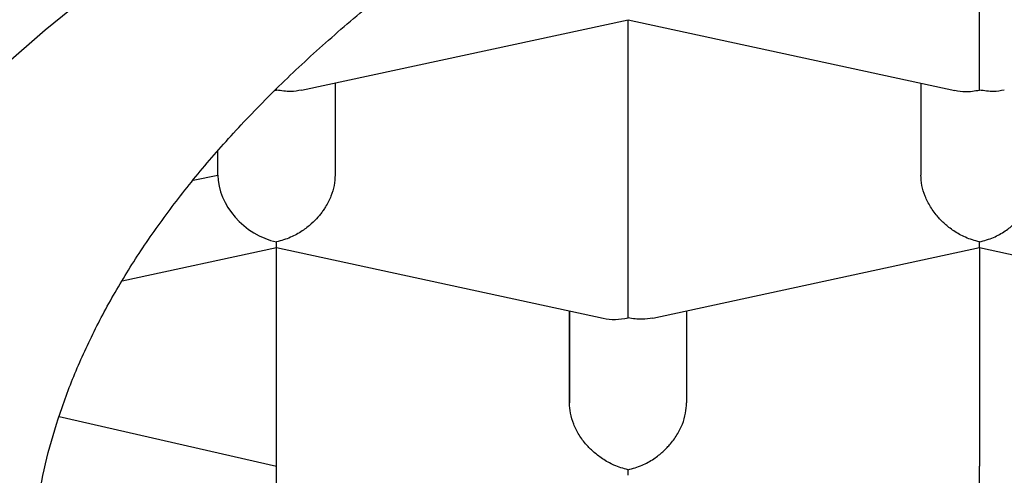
# Model space of a CAD drawing. Header units: millimetres. Extents: x 8 to 563, y 12 to 442.
# Tile 9 of 34: x 285.525 to 287.626, y 377.448 to 378.421. Entities that reach past the tile are written whole.
import ezdxf

# ---------------------------------------------------------------- set-up
doc = ezdxf.new("R2010")
doc.units = ezdxf.units.MM

msp = doc.modelspace()

# ---------------------------------------------------------------- linework, layer by layer
at = {"color": 7, "linetype": 'Continuous', "lineweight": 30}
for p, q in [((286.126, 378.2704), (286.8232, 378.4212)), ((286.8229, 377.9542), (286.8229, 378.4211)), ((286.8231, 378.4211), (287.5204, 378.2703)), ((286.1979, 378.2859), (286.1979, 378.0894)), ((287.4479, 378.2859), (287.4479, 378.0894)), ((286.0729, 378.2709), (286.0729, 378.273)), ((285.9479, 378.0894), (285.9479, 378.1412)), ((285.8951, 378.0788), (285.9479, 378.0894)), ((286.0729, 377.9345), (286.0729, 377.9465)), ((285.7435, 377.8632), (286.0729, 377.9345)), ((286.0729, 377.9345), (286.7701, 377.7837)), ((286.0729, 377.4676), (286.0729, 377.9345)), ((286.876, 377.7837), (287.5732, 377.9345)), ((287.5729, 377.9345), (287.5729, 377.4676)), ((287.5731, 377.9344), (288.2704, 377.7836)), ((286.6979, 377.7993), (286.6979, 377.6028)), ((286.6979, 377.6028), (286.6979, 377.7993)), ((286.9479, 377.7993), (286.9479, 377.6028)), ((285.6093, 377.5736), (286.0729, 377.4676)), ((286.0729, 377.2976), (286.0729, 377.4676))]:
    msp.add_line(p, q, dxfattribs=at)
at = {"color": 7, "linetype": 'Continuous', "lineweight": 30, "flags": 128}
msp.add_lwpolyline([(285.6753, 378.4769), (285.5794, 378.3989), (285.489, 378.3201)], dxfattribs=at)
at = {"color": 7, "linetype": 'Continuous', "lineweight": 30}
for centre, major_axis, start_param, end_param in [((286.0729, 378.3868), (0.1054, 0.0851), 4.11821, 4.145248), ((286.0729, 378.0624), (0.1054, -0.0851), 3.708734, 5.27953), ((286.8229, 377.9001), (0.1054, 0.0851), 3.708734, 4.145248)]:
    msp.add_ellipse(centre, major_axis=major_axis, ratio=0.789426, start_param=start_param, end_param=end_param, dxfattribs=at)
for points, knots in [([(285.5479, 377.2048), (285.5488, 377.2372), (285.5504, 377.3021), (285.5635, 377.3994), (285.5844, 377.4965), (285.6138, 377.5932), (285.6515, 377.6895), (285.6976, 377.7853), (285.7519, 377.8806), (285.8145, 377.9751), (285.8851, 378.0688), (285.9645, 378.1624), (286.0529, 378.2559), (286.1505, 378.349), (286.2563, 378.441), (286.3701, 378.5315), (286.485, 378.6155), (286.5994, 378.6932), (286.7119, 378.7649), (286.8296, 378.8353), (286.9524, 378.9045), (287.0804, 378.9724), (287.2133, 379.039), (287.351, 379.1042), (287.4959, 379.169), (287.6482, 379.2333), (287.8081, 379.2969), (287.9728, 379.3588), (288.1394, 379.4179), (288.3077, 379.4742), (288.4771, 379.5279), (288.6504, 379.5797), (288.8275, 379.6298), (289.0082, 379.678), (289.1924, 379.7243), (289.3799, 379.7687), (289.5739, 379.8118), (289.7744, 379.8536), (289.9815, 379.8938), (290.1916, 379.9317), (290.401, 379.9668), (290.6096, 379.9991), (290.8168, 380.0287), (291.0262, 380.0561), (291.2375, 380.0813), (291.4506, 380.1044), (291.6654, 380.1252), (291.8816, 380.1439), (292.1028, 380.1605), (292.3289, 380.175), (292.5598, 380.1873), (292.7916, 380.1971), (293.0203, 380.2042), (293.2455, 380.2088), (293.4673, 380.211), (293.6892, 380.211), (293.9109, 380.2086), (294.1324, 380.204), (294.3534, 380.197), (294.5739, 380.1878), (294.7974, 380.1761), (295.0236, 380.1618), (295.2524, 380.1448), (295.4797, 380.1253), (295.7018, 380.1037), (295.9184, 380.0801), (296.1297, 380.0548), (296.339, 380.0272), (296.5461, 379.9975), (296.751, 379.9657), (296.9535, 379.9317), (297.1534, 379.8957), (297.3539, 379.857), (297.5547, 379.8154), (297.7556, 379.771), (297.9529, 379.7244), (298.1433, 379.6764), (298.3269, 379.6273), (298.5038, 379.5772), (298.677, 379.5252), (298.8462, 379.4715), (299.0114, 379.416), (299.1724, 379.3589), (299.3292, 379.3), (299.4842, 379.2386), (299.637, 379.1745), (299.7872, 379.1076), (299.9322, 379.0392), (300.0695, 378.9703), (300.1994, 378.9012), (300.322, 378.8319), (300.4395, 378.7614), (300.5517, 378.6897), (300.6586, 378.6169), (300.7601, 378.543), (300.8561, 378.4681), (300.948, 378.3909), (301.0356, 378.3115), (301.1183, 378.2298), (301.1946, 378.1472), (301.2642, 378.0642), (301.327, 377.9809), (301.3832, 377.8973), (301.433, 377.8132), (301.4763, 377.7285), (301.5134, 377.6429), (301.5441, 377.5562), (301.5681, 377.4686), (301.5852, 377.3808), (301.5959, 377.2928), (301.5973, 377.2341), (301.5979, 377.2048)], [0, 0, 0, 0, 0.0103034, 0.0206148, 0.030929, 0.0412405, 0.0515438, 0.0618472, 0.0721586, 0.0824728, 0.0927843, 0.1030876, 0.113674, 0.1242691, 0.1348672, 0.1454624, 0.1560487, 0.1648452, 0.173645, 0.1824448, 0.1912413, 0.2000378, 0.2088376, 0.2176374, 0.2264339, 0.2356827, 0.2449354, 0.2541881, 0.2634369, 0.2722333, 0.2810332, 0.289833, 0.2986295, 0.3074259, 0.3162257, 0.3250256, 0.333822, 0.3430708, 0.3523235, 0.3615762, 0.370825, 0.3796215, 0.3884213, 0.3972212, 0.4060176, 0.4148141, 0.4236139, 0.4324137, 0.4412102, 0.450459, 0.4597117, 0.4689644, 0.4782132, 0.4870097, 0.4958095, 0.5046093, 0.5134058, 0.5222022, 0.5310021, 0.5398019, 0.5485983, 0.5578471, 0.5670998, 0.5763526, 0.5856014, 0.5943978, 0.6031976, 0.6119975, 0.6207939, 0.6295904, 0.6383902, 0.64719, 0.6559865, 0.6652353, 0.674488, 0.6837407, 0.6929895, 0.701786, 0.7105858, 0.7193856, 0.7281821, 0.7369785, 0.7457784, 0.7545782, 0.7633747, 0.7726235, 0.7818762, 0.7911289, 0.8003777, 0.8091741, 0.817974, 0.8267738, 0.8355702, 0.8443667, 0.8531665, 0.8619664, 0.8707628, 0.8800116, 0.8892643, 0.898517, 0.9077658, 0.9168882, 0.9260162, 0.9351461, 0.9442741, 0.9533964, 0.9627132, 0.9720359, 0.9813606, 0.9906833, 1, 1, 1, 1]), ([(287.5729, 378.2709), (287.573, 378.2759), (287.5731, 378.2852), (287.5732, 378.3022), (287.5732, 378.3157), (287.5731, 378.3252), (287.573, 378.3343), (287.5729, 378.3481), (287.573, 378.3677), (287.573, 378.3933), (287.573, 378.4181), (287.573, 378.4334), (287.5729, 378.4408)], [0, 0, 0, 0, 0.16497, 0.307043, 0.369569, 0.426389, 0.477525, 0.523007, 0.65131, 0.772854, 0.888682, 1, 1, 1, 1]), ([(286.1259, 378.2707), (286.1184, 378.2693), (286.1013, 378.2663), (286.0831, 378.2693), (286.0729, 378.2709)], [0, 0, 0, 0, 0.441941, 1, 1, 1, 1]), ([(287.5204, 378.2705), (287.5279, 378.2692), (287.5448, 378.2662), (287.5628, 378.2692), (287.5729, 378.2709)], [0, 0, 0, 0, 0.439631, 1, 1, 1, 1]), ([(287.6259, 378.2707), (287.6184, 378.2693), (287.6013, 378.2663), (287.5831, 378.2693), (287.5729, 378.2709)], [0, 0, 0, 0, 0.441941, 1, 1, 1, 1]), ([(286.1979, 378.0894), (286.1975, 378.082), (286.1966, 378.067), (286.1894, 378.0437), (286.1805, 378.026), (286.1726, 378.0138), (286.1672, 378.0065), (286.159, 377.9966), (286.1462, 377.9838), (286.1266, 377.9688), (286.1017, 377.9546), (286.083, 377.9493), (286.0729, 377.9465)], [0, 0, 0, 0, 0.111298, 0.227117, 0.348661, 0.390702, 0.433531, 0.477182, 0.573703, 0.692933, 0.835009, 1, 1, 1, 1]), ([(287.5729, 377.9465), (287.5629, 377.9493), (287.5441, 377.9546), (287.5226, 377.9669), (287.5081, 377.9773), (287.499, 377.9848), (287.4913, 377.9922), (287.4805, 378.0037), (287.4681, 378.0206), (287.4565, 378.0437), (287.4493, 378.067), (287.4484, 378.082), (287.4479, 378.0894)], [0, 0, 0, 0, 0.16497, 0.307043, 0.369569, 0.426389, 0.477525, 0.523007, 0.65131, 0.772854, 0.888682, 1, 1, 1, 1]), ([(287.5729, 377.9465), (287.5831, 377.9493), (287.6019, 377.9545), (287.6236, 377.9667), (287.638, 377.9772), (287.647, 377.9848), (287.6546, 377.9922), (287.6653, 378.0037), (287.6779, 378.0205), (287.6894, 378.0436), (287.6966, 378.0669), (287.6975, 378.082), (287.6979, 378.0894)], [0, 0, 0, 0, 0.16497, 0.307043, 0.369569, 0.426389, 0.477525, 0.523007, 0.65131, 0.772854, 0.888682, 1, 1, 1, 1]), ([(286.8229, 377.7842), (286.823, 377.7893), (286.8231, 377.7986), (286.8232, 377.8155), (286.8232, 377.8291), (286.8231, 377.8386), (286.823, 377.8476), (286.8229, 377.8615), (286.823, 377.881), (286.823, 377.9066), (286.823, 377.9315), (286.823, 377.9467), (286.8229, 377.9542)], [0, 0, 0, 0, 0.16497, 0.307043, 0.369569, 0.426389, 0.477525, 0.523007, 0.65131, 0.772854, 0.888682, 1, 1, 1, 1]), ([(287.5732, 377.9347), (287.5732, 377.9351), (287.5731, 377.9358), (287.573, 377.9426), (287.5729, 377.9465)], [0, 0, 0, 0, 0.439631, 1, 1, 1, 1]), ([(286.8759, 377.784), (286.8684, 377.7827), (286.8513, 377.7797), (286.8331, 377.7826), (286.8229, 377.7842)], [0, 0, 0, 0, 0.441941, 1, 1, 1, 1]), ([(286.8229, 377.4598), (286.8129, 377.4627), (286.7941, 377.468), (286.7726, 377.4803), (286.7581, 377.4907), (286.749, 377.4982), (286.7413, 377.5056), (286.7305, 377.5171), (286.7181, 377.5339), (286.7065, 377.557), (286.6993, 377.5803), (286.6984, 377.5954), (286.6979, 377.6028)], [0, 0, 0, 0, 0.164971, 0.307045, 0.36957, 0.42639, 0.477525, 0.523007, 0.65131, 0.772854, 0.888683, 1, 1, 1, 1]), ([(286.8229, 377.4598), (286.8331, 377.4626), (286.8519, 377.4679), (286.8736, 377.4801), (286.888, 377.4906), (286.897, 377.4981), (286.9046, 377.5055), (286.9153, 377.5171), (286.9279, 377.5339), (286.9394, 377.557), (286.9466, 377.5803), (286.9475, 377.5954), (286.9479, 377.6028)], [0, 0, 0, 0, 0.16497, 0.307043, 0.369569, 0.426389, 0.477525, 0.523007, 0.65131, 0.772854, 0.888682, 1, 1, 1, 1]), ([(287.5729, 377.2976), (287.573, 377.3026), (287.5731, 377.312), (287.5732, 377.3289), (287.5732, 377.3425), (287.5731, 377.352), (287.573, 377.361), (287.5729, 377.3748), (287.573, 377.3944), (287.573, 377.42), (287.573, 377.4448), (287.573, 377.4601), (287.5729, 377.4676)], [0, 0, 0, 0, 0.16497, 0.307043, 0.369569, 0.426389, 0.477525, 0.523007, 0.65131, 0.772854, 0.888682, 1, 1, 1, 1]), ([(286.8232, 377.4481), (286.8232, 377.4484), (286.8231, 377.4491), (286.823, 377.456), (286.8229, 377.4598)], [0, 0, 0, 0, 0.439631, 1, 1, 1, 1])]:
    msp.add_open_spline(points, degree=3, knots=knots, dxfattribs=at)

doc.saveas('drawing.dxf')
